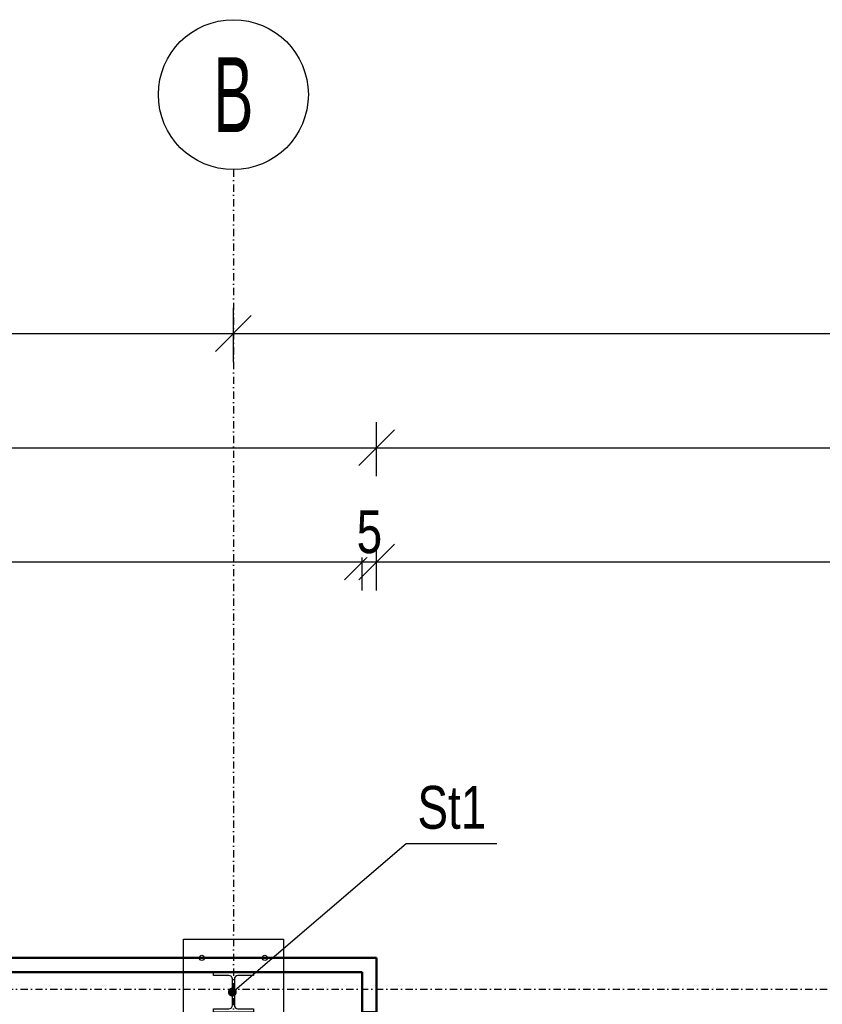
# Model space of a CAD drawing. Header units: centimetres. Extents: x 47725 to 65780, y 1899 to 12037.
# Tile 94 of 156: x 49998 to 50279, y 5765 to 6110. Entities that reach past the tile are written whole.
import ezdxf
from ezdxf.enums import TextEntityAlignment as Align

# ---------------------------------------------------------------- set-up
doc = ezdxf.new("R2010")
doc.units = ezdxf.units.CM
doc.header["$LTSCALE"] = 0.02
doc.linetypes.add('DASHDOT2', pattern=[12.7, 6.35, -3.175, 0, -3.175])
for name, color, linetype in [('33 - linia 2', 3, 'Continuous'), ('333 - linia 3', 5, 'Continuous'), ('A-ELEWACJE', 3, 'Continuous'), ('A-Grid', 191, 'DASHDOT2'), ('CKWYMIAR', 3, 'Continuous'), ('OPIS_K_WYK', 3, 'Continuous')]:
    doc.layers.add(name, color=color, linetype=linetype)
doc.layers.add('CKSCIANY_PRZEKR', color=6, linetype='Continuous', lineweight=50)
doc.layers.add('REV', color=20, linetype='Continuous', lineweight=40, plot=False)
doc.styles.add('BA_ARIAL_0.5', font='IC-Romans.shx', dxfattribs={"width": 0.5})
doc.styles.get("Standard").update_dxf_attribs({"font": 'ic-simplex.shx', "width": 0.8})
doc.dimstyles.new('CADKON cm', dxfattribs={"dimscale": 10, "dimtxt": 2.5, "dimasz": 2.5, "dimexe": 1.8, "dimexo": 5, "dimgap": 0.6, "dimtad": 1, "dimrnd": 0.1, "dimtxsty": 'Standard', "dimblk1": 'OBLIQUE', "dimblk2": 'OBLIQUE', "dimsah": 1, "dimcen": 2.5, "dimadec": 1, "dimazin": 2, "dimtfac": 1, "dimtix": 1, "dimtmove": 2, "dimatfit": 3, "dimldrblk": 'OPEN30', "dimfxl": 5, "dimfxlon": 1, "dimtfill": 1, "dimtolj": 1, "dimarcsym": 0})
doc.dimstyles.new('Kopia2 CADKON cm', dxfattribs={"dimscale": 5, "dimtxt": 3, "dimasz": 2.5, "dimexe": 1.8, "dimexo": 5, "dimgap": 0.6, "dimtad": 1, "dimrnd": 0.5, "dimtxsty": 'Standard', "dimblk1": 'OBLIQUE', "dimblk2": 'OBLIQUE', "dimsah": 1, "dimcen": 2.5, "dimadec": 1, "dimazin": 2, "dimtfac": 1, "dimtix": 1, "dimtmove": 2, "dimatfit": 3, "dimldrblk": 'OPEN30', "dimfxl": 2, "dimfxlon": 1, "dimtfill": 1, "dimtolj": 1, "dimarcsym": 0})

# ---------------------------------------------------------------- blocks, each defined once
blk = doc.blocks.new('BA_Axis_Mark')
at = {"linetype": 'Continuous'}
blk.add_circle((0, 0), 37.5, dxfattribs=at)
at = {"linetype": 'Continuous', "style": 'BA_ARIAL_0.5', "width": 0.6}
blk.add_attdef('AXIS_NUMBER', text='', height=37.5, dxfattribs=at).set_placement((0, 0), align=Align.MIDDLE_CENTER)
blk = doc.blocks.new('A$7E8814A102C37C')
at = {"layer": 'A-Grid', "ltscale": 20}
blk.add_line((-237.5, -417), (3157.5, -417), dxfattribs=at)
blk.add_lwpolyline([(500, -130), (500, -1964.5)], dxfattribs=at)
at = {"layer": 'A-Grid', "xscale": 0.7000000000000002, "yscale": 0.7000000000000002, "zscale": 0.7000000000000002, "rotation": 360}
blk.add_blockref('BA_Axis_Mark', (500, -103.75), dxfattribs=at).add_auto_attribs({'AXIS_NUMBER': 'B'})
blk = doc.blocks.new('A$7E8A9A372D53')
at = {"layer": '33 - linia 2'}
blk.add_lwpolyline([(5040, -50), (5180, -50), (5180, -62), (5125.5, -62, 0.4142136), (5113.5, -74), (5113.5, -166, 0.4142136), (5125.5, -178), (5180, -178), (5180, -190), (5040, -190), (5040, -178), (5094.5, -178, 0.4142136), (5106.5, -166), (5106.5, -74, 0.4142136), (5094.5, -62), (5040, -62)], format="xyb", close=True, dxfattribs=at)
blk = doc.blocks.new('_OBLIQUE')
at = {"color": 0, "linetype": 'ByBlock'}
blk.add_line((-0.5, -0.5), (0.5, 0.5), dxfattribs=at)
blk = doc.blocks.new('*D1943')
at = {"layer": 'CKWYMIAR', "color": 0, "lineweight": -2}
for p, q in [((49566.82, 5910.22), (49566.82, 5929.22)), ((50117.93, 5910.22), (50117.93, 5929.22)), ((49566.82, 5920.22), (50117.93, 5920.22))]:
    blk.add_line(p, q, dxfattribs=at)
at = {"layer": 'CKWYMIAR', "color": 0, "lineweight": -2, "xscale": 12.5, "yscale": 12.5, "zscale": 12.5, "rotation": 180}
blk.add_blockref('_OBLIQUE', (49566.82, 5920.22), dxfattribs=at)
at = {"layer": 'CKWYMIAR', "color": 0, "lineweight": -2, "xscale": 12.5, "yscale": 12.5, "zscale": 12.5}
blk.add_blockref('_OBLIQUE', (50117.93, 5920.22), dxfattribs=at)
at = {"layer": 'CKWYMIAR', "color": 0, "insert": (49842.37, 5930.72), "char_height": 15, "attachment_point": 5, "bg_fill": 3, "box_fill_scale": 1.1, "bg_fill_color": 256, "bg_fill_true_color": 13158600, "bg_fill_transparency": 0}
blk.add_mtext('\\A1;551', dxfattribs=at)
blk = doc.blocks.new('_Open30')
at = {"color": 0, "linetype": 'ByBlock', "lineweight": -2}
for p, q in [((-1, 0.268), (0, 0)), ((0, 0), (-1, -0.268)), ((0, 0), (-1, 0))]:
    blk.add_line(p, q, dxfattribs=at)
blk = doc.blocks.new('*D1944')
at = {"layer": 'CKWYMIAR', "color": 0, "lineweight": -2}
for p, q in [((50117.93, 5910.22), (50117.93, 5929.22)), ((50122.93, 5910.22), (50122.93, 5929.22)), ((50117.93, 5920.22), (50122.93, 5920.22))]:
    blk.add_line(p, q, dxfattribs=at)
at = {"layer": 'CKWYMIAR', "color": 0, "lineweight": -2, "xscale": 12.5, "yscale": 12.5, "zscale": 12.5}
blk.add_blockref('_OBLIQUE', (50117.93, 5920.22), dxfattribs=at)
at = {"layer": 'CKWYMIAR', "color": 0, "lineweight": -2, "xscale": 12.5, "yscale": 12.5, "zscale": 12.5, "rotation": 180}
blk.add_blockref('_OBLIQUE', (50122.93, 5920.22), dxfattribs=at)
at = {"layer": 'CKWYMIAR', "color": 0, "insert": (50120.43, 5930.72), "char_height": 15, "attachment_point": 5, "bg_fill": 3, "box_fill_scale": 1.1, "bg_fill_color": 256, "bg_fill_true_color": 13158600, "bg_fill_transparency": 0}
blk.add_mtext('\\A1;5', dxfattribs=at)
blk = doc.blocks.new('*D1945')
at = {"layer": 'CKWYMIAR', "color": 0, "lineweight": -2}
for p, q in [((50122.93, 5910.22), (50122.93, 5929.22)), ((50522.93, 5910.22), (50522.93, 5929.22)), ((50122.93, 5920.22), (50522.93, 5920.22))]:
    blk.add_line(p, q, dxfattribs=at)
at = {"layer": 'CKWYMIAR', "color": 0, "lineweight": -2, "xscale": 12.5, "yscale": 12.5, "zscale": 12.5, "rotation": 180}
blk.add_blockref('_OBLIQUE', (50122.93, 5920.22), dxfattribs=at)
at = {"layer": 'CKWYMIAR', "color": 0, "lineweight": -2, "xscale": 12.5, "yscale": 12.5, "zscale": 12.5}
blk.add_blockref('_OBLIQUE', (50522.93, 5920.22), dxfattribs=at)
at = {"layer": 'CKWYMIAR', "color": 0, "insert": (50322.93, 5930.72), "char_height": 15, "attachment_point": 5, "bg_fill": 3, "box_fill_scale": 1.1, "bg_fill_color": 256, "bg_fill_true_color": 13158600, "bg_fill_transparency": 0}
blk.add_mtext('\\A1;400', dxfattribs=at)
blk = doc.blocks.new('*D1955')
at = {"layer": 'CKWYMIAR', "color": 0, "lineweight": -2}
for p, q in [((49561.82, 5950.22), (49561.82, 5969.22)), ((50122.93, 5950.22), (50122.93, 5969.22)), ((49561.82, 5960.22), (50122.93, 5960.22))]:
    blk.add_line(p, q, dxfattribs=at)
at = {"layer": 'CKWYMIAR', "color": 0, "lineweight": -2, "xscale": 12.5, "yscale": 12.5, "zscale": 12.5, "rotation": 180}
blk.add_blockref('_OBLIQUE', (49561.82, 5960.22), dxfattribs=at)
at = {"layer": 'CKWYMIAR', "color": 0, "lineweight": -2, "xscale": 12.5, "yscale": 12.5, "zscale": 12.5}
blk.add_blockref('_OBLIQUE', (50122.93, 5960.22), dxfattribs=at)
at = {"layer": 'CKWYMIAR', "color": 0, "insert": (49842.37, 5970.72), "char_height": 15, "attachment_point": 5, "bg_fill": 3, "box_fill_scale": 1.1, "bg_fill_color": 256, "bg_fill_true_color": 13158600, "bg_fill_transparency": 0}
blk.add_mtext('\\A1;561', dxfattribs=at)
blk = doc.blocks.new('*D1961')
at = {"layer": 'CKWYMIAR', "color": 0, "lineweight": -2}
for p, q in [((50122.93, 5950.22), (50122.93, 5969.22)), ((50522.93, 5950.22), (50522.93, 5969.22)), ((50122.93, 5960.22), (50522.93, 5960.22))]:
    blk.add_line(p, q, dxfattribs=at)
at = {"layer": 'CKWYMIAR', "color": 0, "lineweight": -2, "xscale": 12.5, "yscale": 12.5, "zscale": 12.5, "rotation": 180}
blk.add_blockref('_OBLIQUE', (50122.93, 5960.22), dxfattribs=at)
at = {"layer": 'CKWYMIAR', "color": 0, "lineweight": -2, "xscale": 12.5, "yscale": 12.5, "zscale": 12.5}
blk.add_blockref('_OBLIQUE', (50522.93, 5960.22), dxfattribs=at)
at = {"layer": 'CKWYMIAR', "color": 0, "insert": (50322.93, 5970.72), "char_height": 15, "attachment_point": 5, "bg_fill": 3, "box_fill_scale": 1.1, "bg_fill_color": 256, "bg_fill_true_color": 13158600, "bg_fill_transparency": 0}
blk.add_mtext('\\A1;400', dxfattribs=at)
blk = doc.blocks.new('*D1966')
at = {"layer": 'CKWYMIAR', "color": 0, "lineweight": -2}
for p, q in [((49572.82, 6004.35), (49572.82, 6009.22)), ((50072.82, 5990.22), (50072.82, 6009.22)), ((49572.82, 6000.22), (50072.82, 6000.22))]:
    blk.add_line(p, q, dxfattribs=at)
at = {"layer": 'CKWYMIAR', "color": 0, "lineweight": -2, "xscale": 12.5, "yscale": 12.5, "zscale": 12.5, "rotation": 180}
blk.add_blockref('_OBLIQUE', (49572.82, 6000.22), dxfattribs=at)
at = {"layer": 'CKWYMIAR', "color": 0, "lineweight": -2, "xscale": 12.5, "yscale": 12.5, "zscale": 12.5}
blk.add_blockref('_OBLIQUE', (50072.82, 6000.22), dxfattribs=at)
at = {"layer": 'CKWYMIAR', "color": 0, "insert": (49822.82, 6010.72), "char_height": 15, "attachment_point": 5, "bg_fill": 3, "box_fill_scale": 1.1, "bg_fill_color": 256, "bg_fill_true_color": 13158600, "bg_fill_transparency": 0}
blk.add_mtext('\\A1;500', dxfattribs=at)
blk = doc.blocks.new('*D1967')
at = {"layer": 'CKWYMIAR', "color": 0, "lineweight": -2}
for p, q in [((50072.82, 5990.22), (50072.82, 6009.22)), ((50572.82, 5990.22), (50572.82, 6009.22)), ((50072.82, 6000.22), (50572.82, 6000.22))]:
    blk.add_line(p, q, dxfattribs=at)
at = {"layer": 'CKWYMIAR', "color": 0, "lineweight": -2, "xscale": 12.5, "yscale": 12.5, "zscale": 12.5, "rotation": 180}
blk.add_blockref('_OBLIQUE', (50072.82, 6000.22), dxfattribs=at)
at = {"layer": 'CKWYMIAR', "color": 0, "lineweight": -2, "xscale": 12.5, "yscale": 12.5, "zscale": 12.5}
blk.add_blockref('_OBLIQUE', (50572.82, 6000.22), dxfattribs=at)
at = {"layer": 'CKWYMIAR', "color": 0, "insert": (50322.82, 6010.72), "char_height": 15, "attachment_point": 5, "bg_fill": 3, "box_fill_scale": 1.1, "bg_fill_color": 256, "bg_fill_true_color": 13158600, "bg_fill_transparency": 0}
blk.add_mtext('\\A1;500', dxfattribs=at)
blk = doc.blocks.new('A$7E8A16153526364')
at = {"layer": '33 - linia 2'}
blk.add_lwpolyline([(-25285, 65), (-24935, 65), (-24935, -285), (-25285, -285)], close=True, dxfattribs=at)
for centre in [(-25220, 0), (-25000, 0)]:
    blk.add_circle(centre, 9, dxfattribs=at)
at = {"layer": '333 - linia 3'}
blk.add_lwpolyline([(-29935, -50), (-29935, -200), (-25285, -200), (-25285, -50)], close=True, dxfattribs=at)

msp = doc.modelspace()

# ---------------------------------------------------------------- linework, layer by layer
at = {"layer": 'CKSCIANY_PRZEKR'}
for p, q in [((49561.82, 5781.604), (50122.929, 5781.604)), ((49566.82, 5776.604), (50117.929, 5776.604))]:
    msp.add_line(p, q, dxfattribs=at)
msp.add_lwpolyline([(50122.929, 5781.604), (50122.929, 5762.604), (50117.929, 5762.604), (50117.929, 5776.604)], dxfattribs=at)
at = {"layer": 'OPIS_K_WYK', "ltscale": 0.5}
msp.add_lwpolyline([(50133.334, 5821.668), (50164.966, 5821.668)], dxfattribs=at)

# ---------------------------------------------------------------- block references
at = {"layer": 'A-Grid', "lineweight": -3}
msp.add_blockref('A$7E8814A102C37C', (49572.82, 6187.604), dxfattribs=at)
at = {"layer": 'REV', "xscale": 0.1, "yscale": 0.1, "zscale": 0.1}
msp.add_blockref('A$7E8A9A372D53', (49561.82, 5781.604), dxfattribs=at)

# ---------------------------------------------------------------- texts
at = {"layer": 'OPIS_K_WYK', "linetype": 'Continuous', "width": 0.8}
msp.add_text('St1', height=15, dxfattribs=at).set_placement((50137.242, 5826.812))

# ---------------------------------------------------------------- leaders
at = {"layer": 'OPIS_K_WYK', "ltscale": 0.5}
msp.add_leader([(50072.47, 5769.604), (50133.334, 5821.668)], dimstyle='CADKON cm', override={"dimscale": 5, "dimldrblk": 'DotSmall'}, dxfattribs=at)

# ---------------------------------------------------------------- next in the draw order: dimensions: what is measured, and where the dimension line sits
at = {"layer": 'CKWYMIAR'}
dim = msp.add_linear_dim(base=(50117.929, 5920.219), p1=(49566.82, 5769.604), p2=(50117.929, 5769.604), dimstyle='Kopia2 CADKON cm', override={"dimtmove": 2}, dxfattribs=at)
dim.commit()
dim.dimension.update_dxf_attribs({"geometry": '*D1943', "text_midpoint": (49842.375, 5930.719)})

# ---------------------------------------------------------------- next in the draw order: dimensions: what is measured, and where the dimension line sits
dim = msp.add_linear_dim(base=(50122.929, 5920.219), p1=(50117.929, 5769.604), p2=(50122.929, 5774.604), dimstyle='Kopia2 CADKON cm', override={"dimtmove": 2}, dxfattribs=at)
dim.commit()
dim.dimension.update_dxf_attribs({"geometry": '*D1944', "text_midpoint": (50120.429, 5930.719)})

# ---------------------------------------------------------------- next in the draw order: dimensions: what is measured, and where the dimension line sits
dim = msp.add_linear_dim(base=(50522.929, 5920.219), p1=(50122.929, 5774.604), p2=(50522.929, 5774.604), dimstyle='Kopia2 CADKON cm', override={"dimtmove": 2}, dxfattribs=at)
dim.commit()
dim.dimension.update_dxf_attribs({"geometry": '*D1945', "text_midpoint": (50322.929, 5930.719)})

# ---------------------------------------------------------------- next in the draw order: dimensions: what is measured, and where the dimension line sits
dim = msp.add_linear_dim(base=(50122.929, 5960.219), p1=(49561.82, 5772.717), p2=(50122.929, 5772.717), dimstyle='Kopia2 CADKON cm', dxfattribs=at)
dim.commit()
dim.dimension.update_dxf_attribs({"geometry": '*D1955', "text_midpoint": (49842.375, 5970.719)})

# ---------------------------------------------------------------- next in the draw order: dimensions: what is measured, and where the dimension line sits
dim = msp.add_linear_dim(base=(50072.82, 6000.219), p1=(49572.82, 5979.351), p2=(50072.82, 5896.129), dimstyle='Kopia2 CADKON cm', override={"dimtmove": 2}, dxfattribs=at)
dim.commit()
dim.dimension.update_dxf_attribs({"geometry": '*D1966', "text_midpoint": (49822.82, 6010.719)})
dim = msp.add_linear_dim(base=(50522.929, 5960.219), p1=(50122.929, 5782.604), p2=(50522.929, 5781.604), dimstyle='Kopia2 CADKON cm', dxfattribs=at)
dim.commit()
dim.dimension.update_dxf_attribs({"geometry": '*D1961', "text_midpoint": (50322.929, 5970.719)})

# ---------------------------------------------------------------- next in the draw order: block references
at = {"layer": 'A-ELEWACJE', "xscale": 0.1, "yscale": 0.1, "zscale": 0.1}
msp.add_blockref('A$7E8A16153526364', (52583.82, 5781.604), dxfattribs=at)

# ---------------------------------------------------------------- next in the draw order: dimensions: what is measured, and where the dimension line sits
at = {"layer": 'CKWYMIAR'}
dim = msp.add_linear_dim(base=(50572.82, 6000.219), p1=(50072.82, 5896.129), p2=(50572.82, 5901.486), dimstyle='Kopia2 CADKON cm', override={"dimtmove": 2}, dxfattribs=at)
dim.commit()
dim.dimension.update_dxf_attribs({"geometry": '*D1967', "text_midpoint": (50322.82, 6010.719)})

doc.saveas('drawing.dxf')
